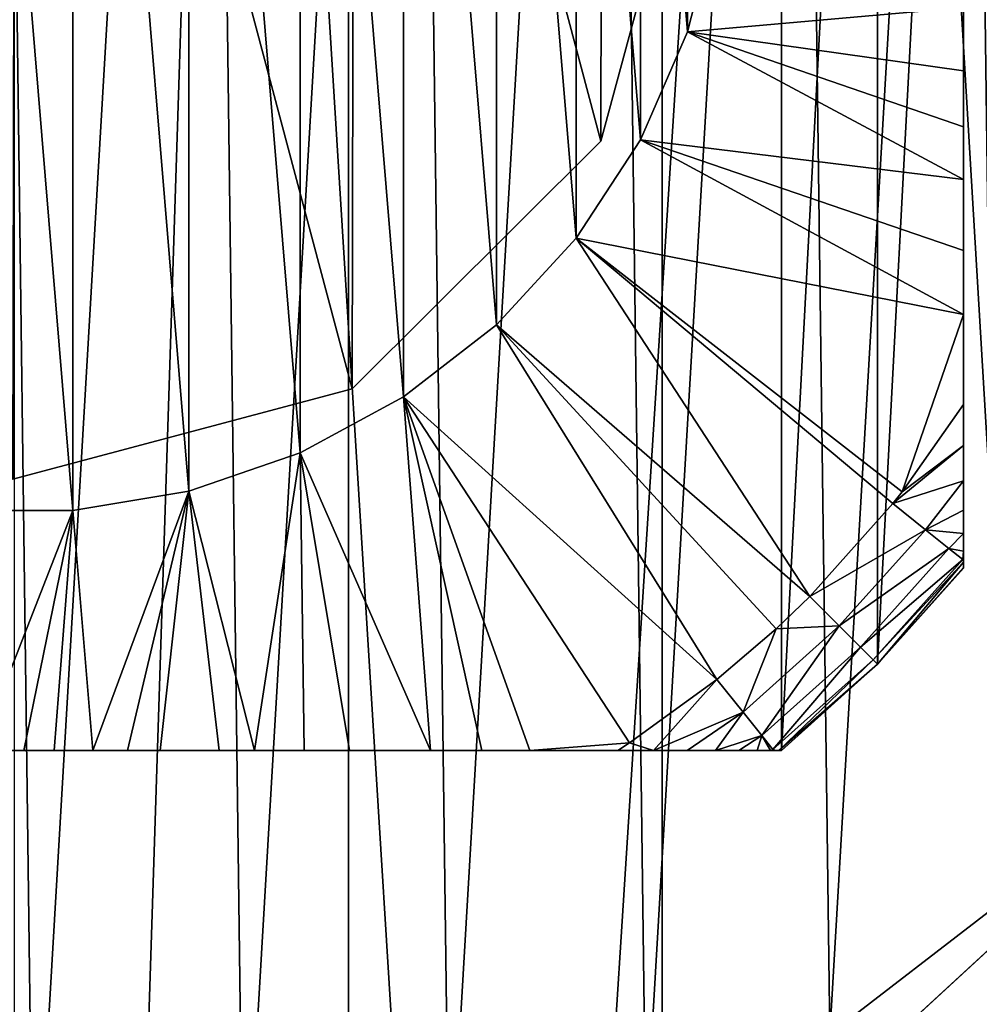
# Model space of a CAD drawing. Header units: millimetres. Extents: x -85 to 85, y -77 to 37.
# Tile 17 of 56: x -54.96 to -47.88, y -8.87 to -1.61. Entities that reach past the tile are written whole.
import ezdxf

# ---------------------------------------------------------------- set-up
doc = ezdxf.new("R2010")
doc.units = ezdxf.units.MM
doc.header["$LTSCALE"] = 25.4
doc.layers.get('0').update_dxf_attribs({"true_color": 0xff5454})

# ---------------------------------------------------------------- blocks, each defined once
blk = doc.blocks.new('MONO-SURFACE-LONG-II-7736.STL')
at = {"color": 250, "true_color": 0x262626}
mesh = blk.add_polyface(dxfattribs=at)
corners = [(-52.5349, 36.7932, 81.626), (-55, -39.8339, 9.8395), (-57.4651, 36.7932, 81.626)]
mesh.append_faces([[corners[k] for k in face] for face in [(0, 1, 2)]], dxfattribs={"color": 250})
mesh = blk.add_polyface(dxfattribs=at)
corners = [(-52.5349, -39.9095, 9.9204), (-55, -39.8339, 9.8395), (-52.5349, 36.7932, 81.626)]
mesh.append_faces([[corners[k] for k in face] for face in [(0, 1, 2)]], dxfattribs={"color": 250})
mesh = blk.add_polyface(dxfattribs=at)
corners = [(-47.684, 36.1921, 82.269), (-52.5349, -39.9095, 9.9204), (-52.5349, 36.7932, 81.626), (-47.684, -40.5107, 10.5635)]
mesh.append_faces([[corners[k] for k in face] for face in [(0, 1, 2), (1, 0, 3)]], dxfattribs={"vtx0": -1, "color": 250})
mesh = blk.add_polyface(dxfattribs=at)
corners = [(-50.2225, -41.1606, 11.2587), (-55, 35.8445, 82.6408), (-55, -40.8583, 10.9353), (-50.2225, 35.5421, 82.9642)]
mesh.append_faces([[corners[k] for k in face] for face in [(0, 1, 2), (1, 0, 3)]], dxfattribs={"vtx0": -1, "color": 250})
mesh = blk.add_polyface(dxfattribs=at)
corners = [(-45.6077, -42.0573, 12.2178), (-50.2225, 35.5421, 82.9642), (-50.2225, -41.1606, 11.2587), (-45.6077, 34.6455, 83.9234)]
mesh.append_faces([[corners[k] for k in face] for face in [(0, 1, 2), (1, 0, 3)]], dxfattribs={"vtx0": -1, "color": 250})
mesh = blk.add_polyface(dxfattribs=at)
corners = [(-85, -20.5, 407.7331), (-64.8941, -5.3544, 407.7331), (-85, 20.5, 407.7331), (-62.6194, -8.2769, 407.7331), (-59.5191, -10.3025, 407.7331), (-55.929, -11.2116, 407.7331), (85, -20.5, 407.7331), (-66.0966, -1.8517, 407.7331), (-52.2383, -10.9058, 407.7331), (-48.8468, -9.4181, 407.7331), (-46.1222, -6.9099, 407.7331), (-44.3596, -3.6529, 407.7331), (-43.75, 0, 407.7331), (50.4809, -10.3025, 407.7331), (47.3806, -8.2769, 407.7331), (45.1059, -5.3544, 407.7331), (43.9034, -1.8517, 407.7331), (54.071, -11.2116, 407.7331), (57.7617, -10.9058, 407.7331), (61.1532, -9.4181, 407.7331), (63.8778, -6.9099, 407.7331), (65.6404, -3.6529, 407.7331), (66.25, 0, 407.7331), (-55.929, 11.2116, 407.7331), (85, 20.5, 407.7331), (-59.5191, 10.3024, 407.7331), (-62.6194, 8.2769, 407.7331), (-64.8941, 5.3544, 407.7331), (-66.0966, 1.8517, 407.7331), (-52.2383, 10.9057, 407.7331), (-48.8468, 9.4181, 407.7331), (-46.1222, 6.9099, 407.7331), (-44.3596, 3.6529, 407.7331), (50.4809, 10.3024, 407.7331), (47.3806, 8.2769, 407.7331), (45.1059, 5.3544, 407.7331), (43.9034, 1.8517, 407.7331), (54.071, 11.2116, 407.7331), (57.7617, 10.9057, 407.7331), (61.1532, 9.4181, 407.7331), (63.8778, 6.9099, 407.7331), (65.6404, 3.6529, 407.7331)]
mesh.append_faces([[corners[k] for k in face] for face in [(0, 1, 2), (1, 0, 3), (3, 0, 4), (4, 0, 5), (5, 6, 8), (8, 6, 9), (9, 6, 10), (10, 6, 11), (11, 6, 12), (13, 6, 17), (17, 6, 18), (18, 6, 19), (19, 6, 20), (20, 6, 21), (21, 6, 22), (2, 23, 24), (23, 2, 25), (25, 2, 26), (26, 2, 27), (27, 2, 28), (28, 2, 7), (33, 12, 34), (34, 12, 35), (35, 12, 36), (36, 12, 16), (24, 22, 6)]], dxfattribs={"vtx0": -1, "vtx1": -1, "color": 250})
mesh.append_faces([[corners[k] for k in face] for face in [(12, 6, 13), (24, 12, 33)]], dxfattribs={"vtx0": -1, "vtx1": -1, "vtx2": -1, "color": 250})
mesh.append_faces([[corners[k] for k in face] for face in [(5, 0, 6), (2, 1, 7), (12, 13, 14), (12, 14, 15), (12, 15, 16), (24, 23, 29), (24, 29, 30), (24, 30, 31), (24, 31, 32), (24, 32, 12), (24, 33, 37), (24, 37, 38), (24, 38, 39), (24, 39, 40), (24, 40, 41), (24, 41, 22)]], dxfattribs={"vtx0": -1, "vtx2": -1, "color": 250})
mesh = blk.add_polyface(dxfattribs=at)
corners = [(-85, 20.5, 406.2331), (-64.8941, 5.3544, 406.2331), (-85, -20.5, 406.2331), (-62.6194, 8.2769, 406.2331), (-59.5191, 10.3024, 406.2331), (-55.929, 11.2116, 406.2331), (85, 20.5, 406.2331), (-66.0966, 1.8517, 406.2331), (-52.2383, 10.9057, 406.2331), (-48.8468, 9.4181, 406.2331), (-46.1222, 6.9099, 406.2331), (-44.3596, 3.6529, 406.2331), (-43.75, 0, 406.2331), (50.4809, 10.3024, 406.2331), (47.3806, 8.2769, 406.2331), (45.1059, 5.3544, 406.2331), (43.9034, 1.8517, 406.2331), (54.071, 11.2116, 406.2331), (57.7617, 10.9057, 406.2331), (61.1532, 9.4181, 406.2331), (63.8778, 6.9099, 406.2331), (65.6404, 3.6529, 406.2331), (66.25, 0, 406.2331), (-55.929, -11.2116, 406.2331), (85, -20.5, 406.2331), (-59.5191, -10.3025, 406.2331), (-62.6194, -8.2769, 406.2331), (-64.8941, -5.3544, 406.2331), (-66.0966, -1.8517, 406.2331), (-52.2383, -10.9058, 406.2331), (-48.8468, -9.4181, 406.2331), (-46.1222, -6.9099, 406.2331), (-44.3596, -3.6529, 406.2331), (50.4809, -10.3025, 406.2331), (47.3806, -8.2769, 406.2331), (45.1059, -5.3544, 406.2331), (43.9034, -1.8517, 406.2331), (54.071, -11.2116, 406.2331), (57.7617, -10.9058, 406.2331), (61.1532, -9.4181, 406.2331), (63.8778, -6.9099, 406.2331), (65.6404, -3.6529, 406.2331)]
mesh.append_faces([[corners[k] for k in face] for face in [(0, 1, 2), (1, 0, 3), (3, 0, 4), (4, 0, 5), (5, 6, 8), (8, 6, 9), (9, 6, 10), (10, 6, 11), (11, 6, 12), (13, 6, 17), (17, 6, 18), (18, 6, 19), (19, 6, 20), (20, 6, 21), (21, 6, 22), (2, 23, 24), (23, 2, 25), (25, 2, 26), (26, 2, 27), (27, 2, 28), (28, 2, 7), (33, 12, 34), (34, 12, 35), (35, 12, 36), (36, 12, 16), (24, 22, 6)]], dxfattribs={"vtx0": -1, "vtx1": -1, "color": 250})
mesh.append_faces([[corners[k] for k in face] for face in [(12, 6, 13), (24, 12, 33)]], dxfattribs={"vtx0": -1, "vtx1": -1, "vtx2": -1, "color": 250})
mesh.append_faces([[corners[k] for k in face] for face in [(5, 0, 6), (2, 1, 7), (12, 13, 14), (12, 14, 15), (12, 15, 16), (24, 23, 29), (24, 29, 30), (24, 30, 31), (24, 31, 32), (24, 32, 12), (24, 33, 37), (24, 37, 38), (24, 38, 39), (24, 39, 40), (24, 40, 41), (24, 41, 22)]], dxfattribs={"vtx0": -1, "vtx2": -1, "color": 250})
at = {"color": 18, "true_color": 0x000000}
mesh = blk.add_polyface(dxfattribs=at)
corners = [(-65.8084, 1.4099, 406.2331), (-65.7678, -1.6923, 406.2331), (-65.8991, -0.1426, 406.2331), (-65.4978, 2.9338, 406.2331), (-65.4174, -3.2075, 406.2331), (-64.9734, 4.3979, 406.2331), (-64.8549, -4.6574, 406.2331), (-64.246, 5.7725, 406.2331), (-64.0918, -6.0124, 406.2331), (-63.3303, 7.0296, 406.2331), (-63.1436, -7.2451, 406.2331), (-62.2451, 8.1436, 406.2331), (-62.0296, -8.3304, 406.2331), (-61.0124, 9.0918, 406.2331), (-60.7725, -9.246, 406.2331), (-59.6573, 9.8549, 406.2331), (-59.3979, -9.9734, 406.2331), (-58.2074, 10.4174, 406.2331), (-57.9338, -10.4978, 406.2331), (-56.6922, 10.7678, 406.2331), (-56.41, -10.8084, 406.2331), (-55.1426, 10.8991, 406.2331), (-54.8574, -10.8991, 406.2331), (-53.59, 10.8084, 406.2331), (-53.3078, -10.7678, 406.2331), (-52.0662, 10.4977, 406.2331), (-51.7926, -10.4174, 406.2331), (-50.6021, 9.9734, 406.2331), (-50.3427, -9.8549, 406.2331), (-49.2275, 9.246, 406.2331), (-48.9876, -9.0918, 406.2331), (-47.9704, 8.3303, 406.2331), (-47.7549, -8.1436, 406.2331), (-46.8564, 7.2451, 406.2331), (-46.6697, -7.0296, 406.2331), (-45.9082, 6.0124, 406.2331), (-45.754, -5.7725, 406.2331), (-45.1451, 4.6573, 406.2331), (-45.0266, -4.3979, 406.2331), (-44.5826, 3.2074, 406.2331), (-44.5022, -2.9338, 406.2331), (-44.2322, 1.6922, 406.2331), (-44.1916, -1.41, 406.2331), (-44.1009, 0.1426, 406.2331)]
mesh.append_faces([[corners[k] for k in face] for face in [(0, 1, 2), (42, 41, 43)]], dxfattribs={"vtx0": -1, "color": 18})
mesh.append_faces([[corners[k] for k in face] for face in [(1, 3, 4), (4, 5, 6), (6, 7, 8), (8, 9, 10), (10, 11, 12), (12, 13, 14), (14, 15, 16), (16, 17, 18), (18, 19, 20), (20, 21, 22), (22, 23, 24), (24, 25, 26), (26, 27, 28), (28, 29, 30), (30, 31, 32), (32, 33, 34), (34, 35, 36), (36, 37, 38), (38, 39, 40), (40, 41, 42)]], dxfattribs={"vtx0": -1, "vtx1": -1, "color": 18})
mesh.append_faces([[corners[k] for k in face] for face in [(1, 0, 3), (4, 3, 5), (6, 5, 7), (8, 7, 9), (10, 9, 11), (12, 11, 13), (14, 13, 15), (16, 15, 17), (18, 17, 19), (20, 19, 21), (22, 21, 23), (24, 23, 25), (26, 25, 27), (28, 27, 29), (30, 29, 31), (32, 31, 33), (34, 33, 35), (36, 35, 37), (38, 37, 39), (40, 39, 41)]], dxfattribs={"vtx0": -1, "vtx2": -1, "color": 18})
mesh = blk.add_polyface(dxfattribs=at)
corners = [(-65.7678, -1.6923, 410.7331), (-65.8084, 1.4099, 410.7331), (-65.8991, -0.1426, 410.7331), (-65.4978, 2.9338, 410.7331), (-65.4174, -3.2075, 410.7331), (-64.9734, 4.3979, 410.7331), (-64.8549, -4.6574, 410.7331), (-64.246, 5.7725, 410.7331), (-64.0918, -6.0124, 410.7331), (-63.3303, 7.0296, 410.7331), (-63.1436, -7.2451, 410.7331), (-62.2451, 8.1436, 410.7331), (-62.0296, -8.3304, 410.7331), (-61.0124, 9.0918, 410.7331), (-60.7725, -9.246, 410.7331), (-59.6573, 9.8549, 410.7331), (-59.3979, -9.9734, 410.7331), (-58.2074, 10.4174, 410.7331), (-57.9338, -10.4978, 410.7331), (-56.6922, 10.7678, 410.7331), (-56.41, -10.8084, 410.7331), (-55.1426, 10.8991, 410.7331), (-54.8574, -10.8991, 410.7331), (-53.59, 10.8084, 410.7331), (-53.3078, -10.7678, 410.7331), (-52.0662, 10.4977, 410.7331), (-51.7926, -10.4174, 410.7331), (-50.6021, 9.9734, 410.7331), (-50.3427, -9.8549, 410.7331), (-49.2275, 9.246, 410.7331), (-48.9876, -9.0918, 410.7331), (-47.9704, 8.3303, 410.7331), (-47.7549, -8.1436, 410.7331), (-46.8564, 7.2451, 410.7331), (-46.6697, -7.0296, 410.7331), (-45.9082, 6.0124, 410.7331), (-45.754, -5.7725, 410.7331), (-45.1451, 4.6573, 410.7331), (-45.0266, -4.3979, 410.7331), (-44.5826, 3.2074, 410.7331), (-44.5022, -2.9338, 410.7331), (-44.2322, 1.6922, 410.7331), (-44.1916, -1.41, 410.7331), (-44.1009, 0.1426, 410.7331)]
mesh.append_faces([[corners[k] for k in face] for face in [(0, 1, 2), (41, 42, 43)]], dxfattribs={"vtx0": -1, "color": 18})
mesh.append_faces([[corners[k] for k in face] for face in [(1, 0, 3), (3, 4, 5), (5, 6, 7), (7, 8, 9), (9, 10, 11), (11, 12, 13), (13, 14, 15), (15, 16, 17), (17, 18, 19), (19, 20, 21), (21, 22, 23), (23, 24, 25), (25, 26, 27), (27, 28, 29), (29, 30, 31), (31, 32, 33), (33, 34, 35), (35, 36, 37), (37, 38, 39), (39, 40, 41)]], dxfattribs={"vtx0": -1, "vtx1": -1, "color": 18})
mesh.append_faces([[corners[k] for k in face] for face in [(3, 0, 4), (5, 4, 6), (7, 6, 8), (9, 8, 10), (11, 10, 12), (13, 12, 14), (15, 14, 16), (17, 16, 18), (19, 18, 20), (21, 20, 22), (23, 22, 24), (25, 24, 26), (27, 26, 28), (29, 28, 30), (31, 30, 32), (33, 32, 34), (35, 34, 36), (37, 36, 38), (39, 38, 40), (41, 40, 42)]], dxfattribs={"vtx0": -1, "vtx2": -1, "color": 18})
mesh = blk.add_polyface(dxfattribs=at)
corners = [(-61.364, 6.364, 104.2331), (-62, -5.6569, 104.2331), (-62, 5.6568, 104.2331), (-61.364, -6.364, 104.2331), (-60.6569, 7, 104.2331), (-60.6569, -7, 104.2331), (-49.3431, 7, 104.2331), (-49.3431, -7, 104.2331), (-48.636, 6.364, 104.2331), (-48.636, -6.364, 104.2331), (-48, 5.6568, 104.2331), (-48, -5.6569, 104.2331)]
mesh.append_faces([[corners[k] for k in face] for face in [(0, 1, 2), (9, 10, 11)]], dxfattribs={"vtx0": -1, "color": 18})
mesh.append_faces([[corners[k] for k in face] for face in [(1, 0, 3), (3, 4, 5), (5, 6, 7), (7, 8, 9)]], dxfattribs={"vtx0": -1, "vtx1": -1, "color": 18})
mesh.append_faces([[corners[k] for k in face] for face in [(3, 0, 4), (5, 4, 6), (7, 6, 8), (9, 8, 10)]], dxfattribs={"vtx0": -1, "vtx2": -1, "color": 18})
mesh = blk.add_polyface(dxfattribs=at)
corners = [(-48, 5.6568, 104.2331), (-48, -5.6569, 108.9636), (-48, -5.6569, 104.2331), (-48, -5.6533, 109.3314), (-48, -5.6121, 110.2608), (-48, -5.5308, 111.1354), (-48, -5.4019, 112.0385), (-48, -5.2293, 112.9228), (-48, -5.0133, 113.7848), (-48, -4.7542, 114.6206), (-48, -4.4518, 115.4258), (-48, -3.7882, 116.9509), (-48, -3.3152, 117.9207), (-48, -2.7919, 118.8688), (-48, -2.4031, 119.4818), (-48, -1.9907, 120.0415), (-48, -1.5239, 120.5565), (-48, -1.1681, 120.861), (-48, -0.8701, 121.0555), (-48, -0.5442, 121.204), (-48, -0.3154, 121.2675), (-48, 0, 121.2998), (-48, 0.3554, 121.2589), (-48, 0.6926, 121.1448), (-48, 0.9035, 121.0365), (-48, 1.1681, 120.861), (-48, 1.4369, 120.6381), (-48, 1.6862, 120.3921), (-48, 2.1334, 119.8586), (-48, 2.4031, 119.4818), (-48, 2.7896, 118.8727), (-48, 3.145, 118.244), (-48, 3.7882, 116.9509), (-48, 4.4518, 115.4258), (-48, 4.7139, 114.7369), (-48, 4.9613, 113.9666), (-48, 5.171, 113.1757), (-48, 5.3435, 112.3659), (-48, 5.479, 111.5385), (-48, 5.5769, 110.695), (-48, 5.6366, 109.8363), (-48, 5.6568, 108.9636)]
mesh.append_faces([[corners[k] for k in face] for face in [(0, 1, 2), (40, 0, 41)]], dxfattribs={"vtx0": -1, "color": 18})
mesh.append_faces([[corners[k] for k in face] for face in [(1, 0, 3), (3, 0, 4), (4, 0, 5), (5, 0, 6), (6, 0, 7), (7, 0, 8), (8, 0, 9), (9, 0, 10), (10, 0, 11), (11, 0, 12), (12, 0, 13), (13, 0, 14), (14, 0, 15), (15, 0, 16), (16, 0, 17), (17, 0, 18), (18, 0, 19), (19, 0, 20), (20, 0, 21), (21, 0, 22), (22, 0, 23), (23, 0, 24), (24, 0, 25), (25, 0, 26), (26, 0, 27), (27, 0, 28), (28, 0, 29), (29, 0, 30), (30, 0, 31), (31, 0, 32), (32, 0, 33), (33, 0, 34), (34, 0, 35), (35, 0, 36), (36, 0, 37), (37, 0, 38), (38, 0, 39), (39, 0, 40)]], dxfattribs={"vtx0": -1, "vtx1": -1, "color": 18})
mesh = blk.add_polyface(dxfattribs=at)
corners = [(-60.1784, -0.8641, 129.2331), (-60.1784, 0.8641, 129.2331), (-60.25, 0, 129.2331), (-59.9655, -1.7047, 129.2331), (-59.9655, 1.7047, 129.2331), (-59.6172, -2.4987, 129.2331), (-59.6172, 2.4987, 129.2331), (-59.143, -3.2246, 129.2331), (-59.143, 3.2246, 129.2331), (-58.5557, -3.8626, 129.2331), (-58.5557, 3.8625, 129.2331), (-57.8715, -4.3951, 129.2331), (-57.8715, 4.3951, 129.2331), (-57.1089, -4.8078, 129.2331), (-57.1089, 4.8078, 129.2331), (-56.2888, -5.0894, 129.2331), (-56.2888, 5.0893, 129.2331), (-55.4335, -5.2321, 129.2331), (-55.4335, 5.2321, 129.2331), (-54.5665, -5.2321, 129.2331), (-54.5665, 5.2321, 129.2331), (-53.7112, -5.0894, 129.2331), (-53.7112, 5.0893, 129.2331), (-52.8911, -4.8078, 129.2331), (-52.8911, 4.8078, 129.2331), (-52.1285, -4.3951, 129.2331), (-52.1285, 4.3951, 129.2331), (-51.4443, -3.8626, 129.2331), (-51.4443, 3.8625, 129.2331), (-50.857, -3.2246, 129.2331), (-50.857, 3.2246, 129.2331), (-50.3828, -2.4987, 129.2331), (-50.3828, 2.4987, 129.2331), (-50.0345, -1.7047, 129.2331), (-50.0345, 1.7047, 129.2331), (-49.8216, -0.8641, 129.2331), (-49.8216, 0.8641, 129.2331), (-49.75, 0, 129.2331)]
mesh.append_faces([[corners[k] for k in face] for face in [(0, 1, 2), (36, 35, 37)]], dxfattribs={"vtx0": -1, "color": 18})
mesh.append_faces([[corners[k] for k in face] for face in [(1, 3, 4), (4, 5, 6), (6, 7, 8), (8, 9, 10), (10, 11, 12), (12, 13, 14), (14, 15, 16), (16, 17, 18), (18, 19, 20), (20, 21, 22), (22, 23, 24), (24, 25, 26), (26, 27, 28), (28, 29, 30), (30, 31, 32), (32, 33, 34), (34, 35, 36)]], dxfattribs={"vtx0": -1, "vtx1": -1, "color": 18})
mesh.append_faces([[corners[k] for k in face] for face in [(1, 0, 3), (4, 3, 5), (6, 5, 7), (8, 7, 9), (10, 9, 11), (12, 11, 13), (14, 13, 15), (16, 15, 17), (18, 17, 19), (20, 19, 21), (22, 21, 23), (24, 23, 25), (26, 25, 27), (28, 27, 29), (30, 29, 31), (32, 31, 33), (34, 33, 35)]], dxfattribs={"vtx0": -1, "vtx2": -1, "color": 18})
at = {"color": 250, "true_color": 0x262626}
mesh = blk.add_polyface(dxfattribs=at)
corners = [(-59.3351, -2.4914, 418.2331), (-59.3251, 2.5086, 418.2331), (-60, 0.01, 418.2331), (-57.5086, -4.3251, 418.2331), (-57.4913, 4.3351, 418.2331), (-55.01, -5, 418.2331), (-54.99, 5, 418.2331), (-52.5087, -4.3351, 418.2331), (-52.4914, 4.3251, 418.2331), (-50.6749, -2.5086, 418.2331), (-50.6649, 2.4913, 418.2331), (-50, -0.01, 418.2331)]
mesh.append_faces([[corners[k] for k in face] for face in [(0, 1, 2), (10, 9, 11)]], dxfattribs={"vtx0": -1, "color": 250})
mesh.append_faces([[corners[k] for k in face] for face in [(1, 3, 4), (4, 5, 6), (6, 7, 8), (8, 9, 10)]], dxfattribs={"vtx0": -1, "vtx1": -1, "color": 250})
mesh.append_faces([[corners[k] for k in face] for face in [(1, 0, 3), (4, 3, 5), (6, 5, 7), (8, 7, 9)]], dxfattribs={"vtx0": -1, "vtx2": -1, "color": 250})
mesh = blk.add_polyface(dxfattribs=at)
corners = [(-59.3251, 2.5086, 118.2331), (-59.3351, -2.4914, 118.2331), (-60, 0.01, 118.2331), (-57.5086, -4.3251, 118.2331), (-57.4913, 4.3351, 118.2331), (-55.01, -5, 118.2331), (-54.99, 5, 118.2331), (-52.5087, -4.3351, 118.2331), (-52.4914, 4.3251, 118.2331), (-50.6749, -2.5086, 118.2331), (-50.6649, 2.4913, 118.2331), (-50, -0.01, 118.2331)]
mesh.append_faces([[corners[k] for k in face] for face in [(0, 1, 2), (9, 10, 11)]], dxfattribs={"vtx0": -1, "color": 250})
mesh.append_faces([[corners[k] for k in face] for face in [(1, 0, 3), (3, 4, 5), (5, 6, 7), (7, 8, 9)]], dxfattribs={"vtx0": -1, "vtx1": -1, "color": 250})
mesh.append_faces([[corners[k] for k in face] for face in [(3, 0, 4), (5, 4, 6), (7, 6, 8), (9, 8, 10)]], dxfattribs={"vtx0": -1, "vtx2": -1, "color": 250})
mesh = blk.add_polyface(dxfattribs=at)
corners = [(-50, -0.01, 118.2331), (-50.6749, -2.5086, 418.2331), (-50.6749, -2.5086, 118.2331), (-50, -0.01, 418.2331)]
mesh.append_faces([[corners[k] for k in face] for face in [(0, 1, 2), (1, 0, 3)]], dxfattribs={"vtx0": -1, "color": 250})
at = {"color": 18, "true_color": 0x000000}
mesh = blk.add_polyface(dxfattribs=at)
corners = [(-48, -1.5239, 120.5565), (-50.0345, -1.7047, 129.2331), (-48, -1.9907, 120.0415), (-49.8216, -0.8641, 129.2331)]
mesh.append_faces([[corners[k] for k in face] for face in [(0, 1, 2), (1, 0, 3)]], dxfattribs={"vtx0": -1, "color": 18})
mesh = blk.add_polyface(dxfattribs=at)
corners = [(-48, -2.7919, 118.8688), (-50.3828, -2.4987, 129.2331), (-48, -3.3152, 117.9207), (-50.0345, -1.7047, 129.2331)]
mesh.append_faces([[corners[k] for k in face] for face in [(0, 1, 2), (1, 0, 3)]], dxfattribs={"vtx0": -1, "color": 18})
mesh = blk.add_polyface(dxfattribs=at)
corners = [(-50.0345, -1.7047, 129.2331), (-48, -2.4031, 119.4818), (-48, -1.9907, 120.0415)]
mesh.append_faces([[corners[k] for k in face] for face in [(0, 1, 2)]], dxfattribs={"color": 18})
mesh = blk.add_polyface(dxfattribs=at)
corners = [(-50.0345, -1.7047, 129.2331), (-48, -2.7919, 118.8688), (-48, -2.4031, 119.4818)]
mesh.append_faces([[corners[k] for k in face] for face in [(0, 1, 2)]], dxfattribs={"color": 18})
at = {"color": 250, "true_color": 0x262626}
mesh = blk.add_polyface(dxfattribs=at)
corners = [(-50.6749, -2.5086, 418.2331), (-52.5087, -4.3351, 118.2331), (-50.6749, -2.5086, 118.2331), (-52.5087, -4.3351, 418.2331)]
mesh.append_faces([[corners[k] for k in face] for face in [(0, 1, 2), (1, 0, 3)]], dxfattribs={"vtx0": -1, "color": 250})
at = {"color": 18, "true_color": 0x000000}
mesh = blk.add_polyface(dxfattribs=at)
corners = [(-48, -3.7882, 116.9509), (-50.857, -3.2246, 129.2331), (-48.4535, -5.0953, 115.4258), (-50.3828, -2.4987, 129.2331)]
mesh.append_faces([[corners[k] for k in face] for face in [(0, 1, 2), (1, 0, 3)]], dxfattribs={"vtx0": -1, "color": 18})
mesh = blk.add_polyface(dxfattribs=at)
corners = [(-50.3828, -2.4987, 129.2331), (-48, -3.7882, 116.9509), (-48, -3.3152, 117.9207)]
mesh.append_faces([[corners[k] for k in face] for face in [(0, 1, 2)]], dxfattribs={"color": 18})
mesh = blk.add_polyface(dxfattribs=at)
corners = [(-50.857, -3.2246, 129.2331), (-51.4443, -3.8626, 129.2331), (-49.134, -5.866, 115.4258)]
mesh.append_faces([[corners[k] for k in face] for face in [(0, 1, 2)]], dxfattribs={"color": 18})
mesh = blk.add_polyface(dxfattribs=at)
corners = [(-50.857, -3.2246, 129.2331), (-49.134, -5.866, 115.4258), (-48.5215, -5.1815, 115.4258)]
mesh.append_faces([[corners[k] for k in face] for face in [(0, 1, 2)]], dxfattribs={"color": 18})
mesh = blk.add_polyface(dxfattribs=at)
corners = [(-50.857, -3.2246, 129.2331), (-48.5215, -5.1815, 115.4258), (-48.4535, -5.0953, 115.4258)]
mesh.append_faces([[corners[k] for k in face] for face in [(0, 1, 2)]], dxfattribs={"color": 18})
mesh = blk.add_polyface(dxfattribs=at)
corners = [(-48, -3.7882, 116.9509), (-48.4535, -5.0953, 115.4258), (-48, -4.4518, 115.4258)]
mesh.append_faces([[corners[k] for k in face] for face in [(0, 1, 2)]], dxfattribs={"color": 18})
mesh = blk.add_polyface(dxfattribs=at)
corners = [(-52.1285, -4.3951, 129.2331), (-49.8185, -6.4785, 115.4258), (-51.4443, -3.8626, 129.2331)]
mesh.append_faces([[corners[k] for k in face] for face in [(0, 1, 2)]], dxfattribs={"color": 18})
mesh = blk.add_polyface(dxfattribs=at)
corners = [(-51.4443, -3.8626, 129.2331), (-49.8185, -6.4785, 115.4258), (-49.3815, -6.1034, 115.4258)]
mesh.append_faces([[corners[k] for k in face] for face in [(0, 1, 2)]], dxfattribs={"color": 18})
mesh = blk.add_polyface(dxfattribs=at)
corners = [(-51.4443, -3.8626, 129.2331), (-49.3815, -6.1034, 115.4258), (-49.134, -5.866, 115.4258)]
mesh.append_faces([[corners[k] for k in face] for face in [(0, 1, 2)]], dxfattribs={"color": 18})
at = {"color": 250, "true_color": 0x262626}
mesh = blk.add_polyface(dxfattribs=at)
corners = [(-52.5087, -4.3351, 418.2331), (-55.01, -5, 118.2331), (-52.5087, -4.3351, 118.2331), (-55.01, -5, 418.2331)]
mesh.append_faces([[corners[k] for k in face] for face in [(0, 1, 2), (1, 0, 3)]], dxfattribs={"vtx0": -1, "color": 250})
at = {"color": 18, "true_color": 0x000000}
mesh = blk.add_polyface(dxfattribs=at)
corners = [(-52.8911, -4.8078, 129.2331), (-51.9295, -7, 118.3811), (-52.1285, -4.3951, 129.2331)]
mesh.append_faces([[corners[k] for k in face] for face in [(0, 1, 2)]], dxfattribs={"color": 18})
mesh = blk.add_polyface(dxfattribs=at)
corners = [(-52.1285, -4.3951, 129.2331), (-51.9295, -7, 118.3811), (-51.5516, -7, 117.6581)]
mesh.append_faces([[corners[k] for k in face] for face in [(0, 1, 2)]], dxfattribs={"color": 18})
mesh = blk.add_polyface(dxfattribs=at)
corners = [(-52.1285, -4.3951, 129.2331), (-51.5516, -7, 117.6581), (-51.1985, -7, 116.9222)]
mesh.append_faces([[corners[k] for k in face] for face in [(0, 1, 2)]], dxfattribs={"color": 18})
mesh = blk.add_polyface(dxfattribs=at)
corners = [(-52.1285, -4.3951, 129.2331), (-51.1985, -7, 116.9222), (-50.4627, -6.9449, 115.4258)]
mesh.append_faces([[corners[k] for k in face] for face in [(0, 1, 2)]], dxfattribs={"color": 18})
mesh = blk.add_polyface(dxfattribs=at)
corners = [(-52.1285, -4.3951, 129.2331), (-50.4627, -6.9449, 115.4258), (-49.8185, -6.4785, 115.4258)]
mesh.append_faces([[corners[k] for k in face] for face in [(0, 1, 2)]], dxfattribs={"color": 18})
mesh = blk.add_polyface(dxfattribs=at)
corners = [(-48, -4.4518, 115.4258), (-48.4535, -5.0953, 115.4258), (-48, -4.7542, 114.6206)]
mesh.append_faces([[corners[k] for k in face] for face in [(0, 1, 2)]], dxfattribs={"color": 18})
mesh = blk.add_polyface(dxfattribs=at)
corners = [(-48, -4.7542, 114.6206), (-48.4535, -5.0953, 115.4258), (-48.5215, -5.1815, 115.4258)]
mesh.append_faces([[corners[k] for k in face] for face in [(0, 1, 2)]], dxfattribs={"color": 18})
mesh = blk.add_polyface(dxfattribs=at)
corners = [(-48, -4.7542, 114.6206), (-48.5215, -5.1815, 115.4258), (-48, -5.0133, 113.7848)]
mesh.append_faces([[corners[k] for k in face] for face in [(0, 1, 2)]], dxfattribs={"color": 18})
mesh = blk.add_polyface(dxfattribs=at)
corners = [(-53.7112, -5.0894, 129.2331), (-53.2274, -7, 120.2981), (-52.8911, -4.8078, 129.2331)]
mesh.append_faces([[corners[k] for k in face] for face in [(0, 1, 2)]], dxfattribs={"color": 18})
mesh = blk.add_polyface(dxfattribs=at)
corners = [(-52.8911, -4.8078, 129.2331), (-53.2274, -7, 120.2981), (-52.8606, -7, 119.8508)]
mesh.append_faces([[corners[k] for k in face] for face in [(0, 1, 2)]], dxfattribs={"color": 18})
mesh = blk.add_polyface(dxfattribs=at)
corners = [(-52.8911, -4.8078, 129.2331), (-52.5269, -7, 119.3774), (-51.9295, -7, 118.3811)]
mesh.append_faces([[corners[k] for k in face] for face in [(0, 1, 2)]], dxfattribs={"color": 18})
mesh = blk.add_polyface(dxfattribs=at)
corners = [(-52.8911, -4.8078, 129.2331), (-52.8606, -7, 119.8508), (-52.5269, -7, 119.3774)]
mesh.append_faces([[corners[k] for k in face] for face in [(0, 1, 2)]], dxfattribs={"color": 18})
mesh = blk.add_polyface(dxfattribs=at)
corners = [(-48, -5.0133, 113.7848), (-48.5215, -5.1815, 115.4258), (-48.2814, -5.3735, 113.827)]
mesh.append_faces([[corners[k] for k in face] for face in [(0, 1, 2)]], dxfattribs={"color": 18})
mesh = blk.add_polyface(dxfattribs=at)
corners = [(-48, -5.0133, 113.7848), (-48.2814, -5.3735, 113.827), (-48, -5.2293, 112.9228)]
mesh.append_faces([[corners[k] for k in face] for face in [(0, 1, 2)]], dxfattribs={"color": 18})
mesh = blk.add_polyface(dxfattribs=at)
corners = [(-54.5665, -5.2321, 129.2331), (-54.42, -7, 121.191), (-53.7112, -5.0894, 129.2331)]
mesh.append_faces([[corners[k] for k in face] for face in [(0, 1, 2)]], dxfattribs={"color": 18})
mesh = blk.add_polyface(dxfattribs=at)
corners = [(-53.7112, -5.0894, 129.2331), (-54.42, -7, 121.191), (-54.1637, -7, 121.0741)]
mesh.append_faces([[corners[k] for k in face] for face in [(0, 1, 2)]], dxfattribs={"color": 18})
mesh = blk.add_polyface(dxfattribs=at)
corners = [(-53.7112, -5.0894, 129.2331), (-54.1637, -7, 121.0741), (-53.9229, -7, 120.9263)]
mesh.append_faces([[corners[k] for k in face] for face in [(0, 1, 2)]], dxfattribs={"color": 18})
mesh = blk.add_polyface(dxfattribs=at)
corners = [(-53.7112, -5.0894, 129.2331), (-53.9229, -7, 120.9263), (-53.4878, -7, 120.5677)]
mesh.append_faces([[corners[k] for k in face] for face in [(0, 1, 2)]], dxfattribs={"color": 18})
mesh = blk.add_polyface(dxfattribs=at)
corners = [(-53.7112, -5.0894, 129.2331), (-53.4878, -7, 120.5677), (-53.2274, -7, 120.2981)]
mesh.append_faces([[corners[k] for k in face] for face in [(0, 1, 2)]], dxfattribs={"color": 18})
mesh = blk.add_polyface(dxfattribs=at)
corners = [(-48.2814, -5.3735, 113.827), (-49.134, -5.866, 115.4258), (-48.9166, -6.0834, 113.827), (-48.5215, -5.1815, 115.4258)]
mesh.append_faces([[corners[k] for k in face] for face in [(0, 1, 2), (1, 0, 3)]], dxfattribs={"vtx0": -1, "color": 18})
mesh = blk.add_polyface(dxfattribs=at)
corners = [(-55.4335, -5.2321, 129.2331), (-55.2605, -7, 121.2778), (-54.5665, -5.2321, 129.2331)]
mesh.append_faces([[corners[k] for k in face] for face in [(0, 1, 2)]], dxfattribs={"color": 18})
mesh = blk.add_polyface(dxfattribs=at)
corners = [(-54.5665, -5.2321, 129.2331), (-55.2605, -7, 121.2778), (-54.9276, -7, 121.298)]
mesh.append_faces([[corners[k] for k in face] for face in [(0, 1, 2)]], dxfattribs={"color": 18})
mesh = blk.add_polyface(dxfattribs=at)
corners = [(-54.5665, -5.2321, 129.2331), (-54.9276, -7, 121.298), (-54.705, -7, 121.2716)]
mesh.append_faces([[corners[k] for k in face] for face in [(0, 1, 2)]], dxfattribs={"color": 18})
mesh = blk.add_polyface(dxfattribs=at)
corners = [(-54.5665, -5.2321, 129.2331), (-54.705, -7, 121.2716), (-54.42, -7, 121.191)]
mesh.append_faces([[corners[k] for k in face] for face in [(0, 1, 2)]], dxfattribs={"color": 18})
mesh = blk.add_polyface(dxfattribs=at)
corners = [(-48, -5.2293, 112.9228), (-48.2814, -5.3735, 113.827), (-48, -5.4019, 112.0385)]
mesh.append_faces([[corners[k] for k in face] for face in [(0, 1, 2)]], dxfattribs={"color": 18})
mesh = blk.add_polyface(dxfattribs=at)
corners = [(-48.1094, -5.5111, 112.2138), (-48.9166, -6.0834, 113.827), (-48.7609, -6.2391, 112.2138), (-48.2814, -5.3735, 113.827)]
mesh.append_faces([[corners[k] for k in face] for face in [(0, 1, 2), (1, 0, 3)]], dxfattribs={"vtx0": -1, "color": 18})
mesh = blk.add_polyface(dxfattribs=at)
corners = [(-48.2814, -5.3735, 113.827), (-48.1094, -5.5111, 112.2138), (-48, -5.4019, 112.0385)]
mesh.append_faces([[corners[k] for k in face] for face in [(0, 1, 2)]], dxfattribs={"color": 18})
mesh = blk.add_polyface(dxfattribs=at)
corners = [(-48, -5.4019, 112.0385), (-48.1094, -5.5111, 112.2138), (-48, -5.5308, 111.1354)]
mesh.append_faces([[corners[k] for k in face] for face in [(0, 1, 2)]], dxfattribs={"color": 18})
mesh = blk.add_polyface(dxfattribs=at)
corners = [(-48.006, -5.5938, 110.5911), (-48.7609, -6.2391, 112.2138), (-48.6673, -6.3327, 110.5911), (-48.1094, -5.5111, 112.2138)]
mesh.append_faces([[corners[k] for k in face] for face in [(0, 1, 2), (1, 0, 3)]], dxfattribs={"vtx0": -1, "color": 18})
mesh = blk.add_polyface(dxfattribs=at)
corners = [(-48.1094, -5.5111, 112.2138), (-48.006, -5.5938, 110.5911), (-48, -5.5308, 111.1354)]
mesh.append_faces([[corners[k] for k in face] for face in [(0, 1, 2)]], dxfattribs={"color": 18})
mesh = blk.add_polyface(dxfattribs=at)
corners = [(-48.006, -5.5938, 110.5911), (-48.6673, -6.3327, 110.5911), (-48, -5.6121, 110.2608)]
mesh.append_faces([[corners[k] for k in face] for face in [(0, 1, 2)]], dxfattribs={"color": 18})
mesh = blk.add_polyface(dxfattribs=at)
corners = [(-48, -5.6121, 110.2608), (-48.6673, -6.3327, 110.5911), (-48.636, -6.364, 108.9636)]
mesh.append_faces([[corners[k] for k in face] for face in [(0, 1, 2)]], dxfattribs={"color": 18})
mesh = blk.add_polyface(dxfattribs=at)
corners = [(-48, -5.6121, 110.2608), (-48.636, -6.364, 108.9636), (-48, -5.6533, 109.3314)]
mesh.append_faces([[corners[k] for k in face] for face in [(0, 1, 2)]], dxfattribs={"color": 18})
mesh = blk.add_polyface(dxfattribs=at)
corners = [(-48, -5.6533, 109.3314), (-48.636, -6.364, 108.9636), (-48, -5.6569, 108.9636)]
mesh.append_faces([[corners[k] for k in face] for face in [(0, 1, 2)]], dxfattribs={"color": 18})
mesh = blk.add_polyface(dxfattribs=at)
corners = [(-48, -5.6569, 104.2331), (-48.636, -6.364, 108.9636), (-48.636, -6.364, 104.2331), (-48, -5.6569, 108.9636)]
mesh.append_faces([[corners[k] for k in face] for face in [(0, 1, 2), (1, 0, 3)]], dxfattribs={"vtx0": -1, "color": 18})
mesh = blk.add_polyface(dxfattribs=at)
corners = [(-49.3815, -6.1034, 115.4258), (-48.9166, -6.0834, 113.827), (-49.134, -5.866, 115.4258)]
mesh.append_faces([[corners[k] for k in face] for face in [(0, 1, 2)]], dxfattribs={"color": 18})
mesh = blk.add_polyface(dxfattribs=at)
corners = [(-49.3815, -6.1034, 115.4258), (-49.6265, -6.7186, 113.827), (-48.9166, -6.0834, 113.827)]
mesh.append_faces([[corners[k] for k in face] for face in [(0, 1, 2)]], dxfattribs={"color": 18})
mesh = blk.add_polyface(dxfattribs=at)
corners = [(-48.9166, -6.0834, 113.827), (-49.4889, -6.8906, 112.2138), (-48.7609, -6.2391, 112.2138), (-49.6265, -6.7186, 113.827)]
mesh.append_faces([[corners[k] for k in face] for face in [(0, 1, 2), (1, 0, 3)]], dxfattribs={"vtx0": -1, "color": 18})
mesh = blk.add_polyface(dxfattribs=at)
corners = [(-49.8185, -6.4785, 115.4258), (-49.6265, -6.7186, 113.827), (-49.3815, -6.1034, 115.4258)]
mesh.append_faces([[corners[k] for k in face] for face in [(0, 1, 2)]], dxfattribs={"color": 18})
mesh = blk.add_polyface(dxfattribs=at)
corners = [(-48.7609, -6.2391, 112.2138), (-49.4062, -6.994, 110.5911), (-48.6673, -6.3327, 110.5911), (-49.4889, -6.8906, 112.2138)]
mesh.append_faces([[corners[k] for k in face] for face in [(0, 1, 2), (1, 0, 3)]], dxfattribs={"vtx0": -1, "color": 18})
mesh = blk.add_polyface(dxfattribs=at)
corners = [(-49.4062, -6.994, 110.5911), (-49.3634, -7, 109.8363), (-48.6673, -6.3327, 110.5911)]
mesh.append_faces([[corners[k] for k in face] for face in [(0, 1, 2)]], dxfattribs={"color": 18})
mesh = blk.add_polyface(dxfattribs=at)
corners = [(-48.6673, -6.3327, 110.5911), (-49.3634, -7, 109.8363), (-48.636, -6.364, 108.9636)]
mesh.append_faces([[corners[k] for k in face] for face in [(0, 1, 2)]], dxfattribs={"color": 18})
mesh = blk.add_polyface(dxfattribs=at)
corners = [(-49.3634, -7, 109.8363), (-49.3431, -7, 108.9636), (-48.636, -6.364, 108.9636)]
mesh.append_faces([[corners[k] for k in face] for face in [(0, 1, 2)]], dxfattribs={"color": 18})
mesh = blk.add_polyface(dxfattribs=at)
corners = [(-48.636, -6.364, 108.9636), (-49.3431, -7, 104.2331), (-48.636, -6.364, 104.2331), (-49.3431, -7, 108.9636)]
mesh.append_faces([[corners[k] for k in face] for face in [(0, 1, 2), (1, 0, 3)]], dxfattribs={"vtx0": -1, "color": 18})
mesh = blk.add_polyface(dxfattribs=at)
corners = [(-50.4627, -6.9449, 115.4258), (-50.2861, -7, 114.7369), (-49.8185, -6.4785, 115.4258)]
mesh.append_faces([[corners[k] for k in face] for face in [(0, 1, 2)]], dxfattribs={"color": 18})
mesh = blk.add_polyface(dxfattribs=at)
corners = [(-49.8185, -6.4785, 115.4258), (-50.2861, -7, 114.7369), (-49.6265, -6.7186, 113.827)]
mesh.append_faces([[corners[k] for k in face] for face in [(0, 1, 2)]], dxfattribs={"color": 18})
mesh = blk.add_polyface(dxfattribs=at)
corners = [(-50.2861, -7, 114.7369), (-50.0387, -7, 113.9666), (-49.6265, -6.7186, 113.827)]
mesh.append_faces([[corners[k] for k in face] for face in [(0, 1, 2)]], dxfattribs={"color": 18})
mesh = blk.add_polyface(dxfattribs=at)
corners = [(-50.0387, -7, 113.9666), (-49.829, -7, 113.1757), (-49.6265, -6.7186, 113.827)]
mesh.append_faces([[corners[k] for k in face] for face in [(0, 1, 2)]], dxfattribs={"color": 18})
mesh = blk.add_polyface(dxfattribs=at)
corners = [(-49.6265, -6.7186, 113.827), (-49.829, -7, 113.1757), (-49.4889, -6.8906, 112.2138)]
mesh.append_faces([[corners[k] for k in face] for face in [(0, 1, 2)]], dxfattribs={"color": 18})
mesh = blk.add_polyface(dxfattribs=at)
corners = [(-49.829, -7, 113.1757), (-49.6565, -7, 112.3659), (-49.4889, -6.8906, 112.2138)]
mesh.append_faces([[corners[k] for k in face] for face in [(0, 1, 2)]], dxfattribs={"color": 18})
mesh = blk.add_polyface(dxfattribs=at)
corners = [(-49.6565, -7, 112.3659), (-49.521, -7, 111.5385), (-49.4889, -6.8906, 112.2138)]
mesh.append_faces([[corners[k] for k in face] for face in [(0, 1, 2)]], dxfattribs={"color": 18})
mesh = blk.add_polyface(dxfattribs=at)
corners = [(-49.4889, -6.8906, 112.2138), (-49.521, -7, 111.5385), (-49.423, -7, 110.695)]
mesh.append_faces([[corners[k] for k in face] for face in [(0, 1, 2)]], dxfattribs={"color": 18})
mesh = blk.add_polyface(dxfattribs=at)
corners = [(-49.4889, -6.8906, 112.2138), (-49.423, -7, 110.695), (-49.4062, -6.994, 110.5911)]
mesh.append_faces([[corners[k] for k in face] for face in [(0, 1, 2)]], dxfattribs={"color": 18})
mesh = blk.add_polyface(dxfattribs=at)
corners = [(-51.1985, -7, 116.9222), (-50.5482, -7, 115.4258), (-50.4627, -6.9449, 115.4258)]
mesh.append_faces([[corners[k] for k in face] for face in [(0, 1, 2)]], dxfattribs={"color": 18})
mesh = blk.add_polyface(dxfattribs=at)
corners = [(-50.5482, -7, 115.4258), (-50.2861, -7, 114.7369), (-50.4627, -6.9449, 115.4258)]
mesh.append_faces([[corners[k] for k in face] for face in [(0, 1, 2)]], dxfattribs={"color": 18})
at = {"color": 250, "true_color": 0x262626}
mesh = blk.add_polyface(dxfattribs=at)
corners = [(-48.8468, -9.4181, 407.7331), (-46.1222, -6.9099, 406.2331), (-48.8468, -9.4181, 406.2331), (-46.1222, -6.9099, 407.7331)]
mesh.append_faces([[corners[k] for k in face] for face in [(0, 1, 2), (1, 0, 3)]], dxfattribs={"vtx0": -1, "color": 250})
at = {"color": 18, "true_color": 0x000000}
mesh = blk.add_polyface(dxfattribs=at)
corners = [(-49.3431, -7, 108.9636), (-60.6569, -7, 104.2331), (-49.3431, -7, 104.2331), (-60.6569, -7, 108.9636), (-49.3634, -7, 109.8363), (-60.6533, -7, 109.3314), (-60.6121, -7, 110.2608), (-49.423, -7, 110.695), (-60.5308, -7, 111.1354), (-49.521, -7, 111.5385), (-60.4019, -7, 112.0385), (-49.6565, -7, 112.3659), (-60.2293, -7, 112.9228), (-49.829, -7, 113.1757), (-60.0133, -7, 113.7848), (-50.0387, -7, 113.9666), (-59.7542, -7, 114.6206), (-50.2861, -7, 114.7369), (-59.4518, -7, 115.4258), (-50.5482, -7, 115.4258), (-51.1985, -7, 116.9222), (-58.8021, -7, 116.9209), (-58.4492, -7, 117.6565), (-51.5516, -7, 117.6581), (-58.0705, -7, 118.3811), (-51.9295, -7, 118.3811), (-52.5269, -7, 119.3774), (-57.6308, -7, 119.1326), (-57.1394, -7, 119.8508), (-52.8606, -7, 119.8508), (-56.7726, -7, 120.2981), (-53.2274, -7, 120.2981), (-53.4878, -7, 120.5677), (-56.3742, -7, 120.6941), (-53.9229, -7, 120.9263), (-55.9196, -7, 121.0271), (-54.1637, -7, 121.0741), (-55.58, -7, 121.191), (-54.42, -7, 121.191), (-54.705, -7, 121.2716), (-55.2605, -7, 121.2778), (-54.9276, -7, 121.298)]
mesh.append_faces([[corners[k] for k in face] for face in [(0, 1, 2), (40, 39, 41)]], dxfattribs={"vtx0": -1, "color": 18})
mesh.append_faces([[corners[k] for k in face] for face in [(1, 0, 3), (3, 4, 5), (5, 4, 6), (6, 7, 8), (8, 9, 10), (10, 11, 12), (12, 13, 14), (14, 15, 16), (16, 17, 18), (18, 20, 21), (21, 20, 22), (22, 23, 24), (24, 26, 27), (27, 26, 28), (28, 29, 30), (30, 32, 33), (33, 34, 35), (35, 36, 37), (37, 39, 40)]], dxfattribs={"vtx0": -1, "vtx1": -1, "color": 18})
mesh.append_faces([[corners[k] for k in face] for face in [(3, 0, 4), (6, 4, 7), (8, 7, 9), (10, 9, 11), (12, 11, 13), (14, 13, 15), (16, 15, 17), (18, 17, 19), (18, 19, 20), (22, 20, 23), (24, 23, 25), (24, 25, 26), (28, 26, 29), (30, 29, 31), (30, 31, 32), (33, 32, 34), (35, 34, 36), (37, 36, 38), (37, 38, 39)]], dxfattribs={"vtx0": -1, "vtx2": -1, "color": 18})
mesh = blk.add_polyface(dxfattribs=at)
corners = [(-47.7549, -8.1436, 410.7331), (-48.9876, -9.0918, 406.2331), (-47.7549, -8.1436, 406.2331), (-48.9876, -9.0918, 410.7331)]
mesh.append_faces([[corners[k] for k in face] for face in [(0, 1, 2), (1, 0, 3)]], dxfattribs={"vtx0": -1, "color": 18})

msp = doc.modelspace()

# ---------------------------------------------------------------- block references
at = {"color": 0}
msp.add_blockref('MONO-SURFACE-LONG-II-7736.STL', (0, 0), dxfattribs=at)

doc.saveas('drawing.dxf')
